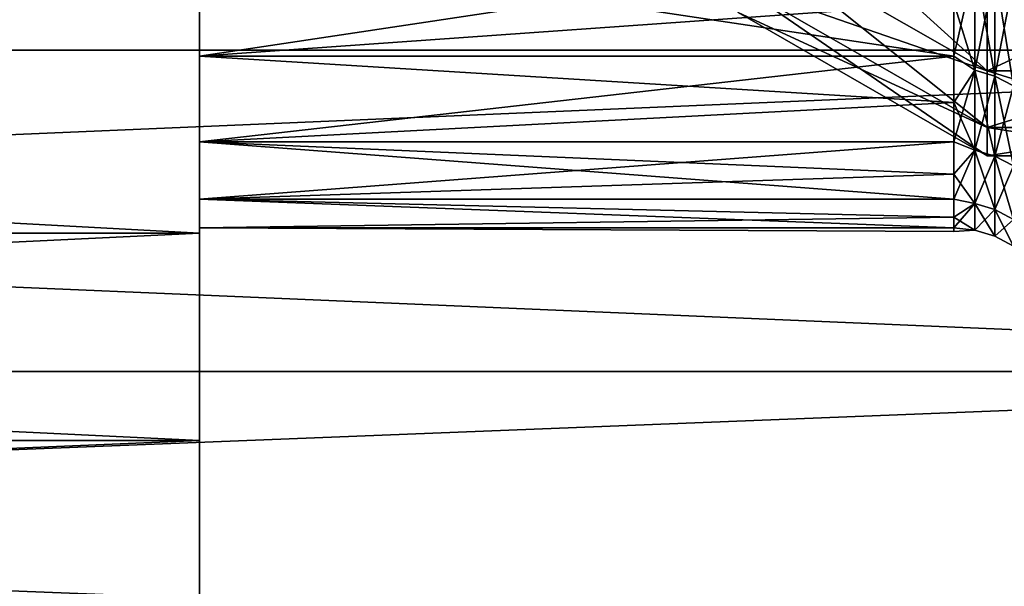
# Model space of a CAD drawing. Header units: metres. Extents: x -17 to 65, y -30 to 30.
# Tile 224 of 256: x 59.5 to 62.2, y -25.5 to -23.9. Entities that reach past the tile are written whole.
import ezdxf

# ---------------------------------------------------------------- set-up
doc = ezdxf.new("R2010")
doc.units = ezdxf.units.M
doc.layers.add('solid_508461', color=7, linetype='CONTINUOUS')

msp = doc.modelspace()

# ---------------------------------------------------------------- linework, layer by layer
at = {"layer": 'solid_508461'}
for points in [[(44, -23.036413, -19.217794), (65, -23.036469, -19.217722), (65, -23.995136, -18.006485)], [(44, -23.995178, -18.006428), (44, -23.036413, -19.217794), (65, -23.995136, -18.006485)], [(44, -23.036413, 19.217794), (44, -23.995178, 18.006428), (65, -23.036469, 19.217722)], [(44, -23.995178, 18.006428), (65, -23.995136, 18.006485), (65, -23.036469, 19.217722)], [(61.5, -23.423998, 4.746193), (62.192822, -24.05265, 3.45832), (62.192822, -23.816002, 4.825772)], [(61.5, -23.423998, 4.746193), (61.5, -23.65674, 3.401268), (62.192822, -24.05265, 3.45832)], [(61.5, -23.423998, -4.746193), (62.192822, -23.816002, -4.825772), (62.192822, -24.05265, -3.45832)], [(61.5, -23.65674, -3.401268), (61.5, -23.423998, -4.746193), (62.192822, -24.05265, -3.45832)], [(61.5, -23.65674, 3.401268), (61.5, -23.812319, 2.04536), (62.192822, -24.05265, 3.45832)], [(61.5, -23.65674, -3.401268), (62.192822, -24.05265, -3.45832), (62.192822, -24.210869, -2.079374)], [(61.5, -23.812319, -2.04536), (61.5, -23.65674, -3.401268), (62.192822, -24.210869, -2.079374)], [(62.099998, -24.012022, 4.865467), (60, -24.012032, 4.865398), (60, -23.69508, 6.228414)], [(60, -23.854815, 12.647047), (60, -23.69508, 6.228414), (60, -24.012032, 4.865398)], [(62.099998, -23.863293, 5.549171), (62.099998, -24.012022, 4.865467), (60, -23.69508, 6.228414)], [(62.099998, -23.695099, -6.228349), (60, -23.69508, -6.228414), (60, -24.012032, -4.865398)], [(60, -23.854815, -12.647047), (60, -24.012032, -4.865398), (60, -23.69508, -6.228414)], [(62.099998, -23.863293, -5.549171), (62.099998, -23.695099, -6.228349), (60, -24.012032, -4.865398)], [(62.15818, -23.755827, -6.015793), (62.099998, -23.863293, -5.549171), (62.099998, -24.012022, -4.865467)], [(62.15818, -24.051151, -4.698002), (62.15818, -23.755827, -6.015793), (62.099998, -24.012022, -4.865467)], [(62.15818, -23.755827, 6.015793), (62.15818, -24.051151, 4.698002), (62.099998, -23.863293, 5.549171)], [(62.214535, -23.772335, -6.019973), (62.15818, -23.755827, -6.015793), (62.15818, -24.051151, -4.698002)], [(62.214535, -24.067863, 4.701267), (62.15818, -24.051151, 4.698002), (62.15818, -23.755827, 6.015793)], [(62.214535, -23.772335, 6.019973), (62.214535, -24.067863, 4.701267), (62.15818, -23.755827, 6.015793)], [(62.214535, -24.067863, -4.701267), (62.214535, -23.772335, -6.019973), (62.15818, -24.051151, -4.698002)], [(62.266476, -23.799192, -6.026774), (62.214535, -23.772335, -6.019973), (62.214535, -24.067863, -4.701267)], [(62.266476, -24.095055, 4.706578), (62.214535, -24.067863, 4.701267), (62.214535, -23.772335, 6.019973)], [(62.266476, -23.799192, 6.026774), (62.266476, -24.095055, 4.706578), (62.214535, -23.772335, 6.019973)], [(61.5, -23.812319, 2.04536), (62.192822, -24.210869, 2.079374), (62.192822, -24.05265, 3.45832)], [(61.5, -23.812319, 2.04536), (61.5, -23.890261, 0.682217), (62.192822, -24.210869, 2.079374)], [(61.5, -23.812319, -2.04536), (62.192822, -24.210869, -2.079374), (62.192822, -24.290085, -0.694107)], [(61.5, -23.890261, -0.682217), (61.5, -23.812319, -2.04536), (62.192822, -24.290085, -0.694107)], [(62.266476, -24.095055, -4.706578), (62.266476, -23.799192, -6.026774), (62.214535, -24.067863, -4.701267)], [(62.700001, -23.816002, 4.825772), (62.192822, -23.816002, 4.825772), (62.192822, -24.05265, 3.45832)], [(62.700001, -23.816002, 4.825772), (62.192822, -24.05265, 3.45832), (62.700001, -24.05265, 3.45832)], [(62.700001, -24.05265, -3.45832), (62.192822, -24.05265, -3.45832), (62.192822, -23.816002, -4.825772)], [(62.700001, -24.05265, -3.45832), (62.192822, -23.816002, -4.825772), (62.700001, -23.816002, -4.825772)], [(60, -23.854815, -12.647047), (48, -23.854815, -12.647047), (48, -24.504576, -11.336921)], [(60, -24.504576, -11.336921), (60, -23.854815, -12.647047), (48, -24.504576, -11.336921)], [(60, -24.504576, 11.336921), (48, -24.504576, 11.336921), (48, -23.854815, 12.647047)], [(60, -23.854815, 12.647047), (60, -24.504576, 11.336921), (48, -23.854815, 12.647047)], [(60, -23.854815, 12.647047), (60, -24.012032, 4.865398), (60, -24.250618, 3.486778)], [(60, -23.854815, 12.647047), (60, -24.250618, 3.486778), (60, -24.410133, 2.096517)], [(60, -23.854815, 12.647047), (60, -24.410133, 2.096517), (60, -24.490004, 0.69972)], [(60, -23.854815, 12.647047), (60, -24.490004, 0.69972), (60, -24.504576, 11.336921)], [(60, -24.504576, -11.336921), (60, -24.012032, -4.865398), (60, -23.854815, -12.647047)], [(62.099998, -24.012022, -4.865467), (62.099998, -23.863293, -5.549171), (60, -24.012032, -4.865398)], [(62.15818, -24.051151, 4.698002), (62.099998, -24.012022, 4.865467), (62.099998, -23.863293, 5.549171)], [(61.5, -23.890261, 0.682217), (62.192822, -24.290085, 0.694107), (62.192822, -24.210869, 2.079374)], [(61.5, -23.890261, -0.682217), (62.192822, -24.290085, -0.694107), (62.192822, -24.290085, 0.694107)], [(61.5, -23.890261, 0.682217), (61.5, -23.890261, -0.682217), (62.192822, -24.290085, 0.694107)], [(44, -23.995178, -18.006428), (65, -23.995136, -18.006485), (65, -24.890348, -16.747257)], [(44, -24.89031, 16.747311), (65, -24.890348, 16.747257), (65, -23.995136, 18.006485)], [(44, -23.995178, 18.006428), (44, -24.89031, 16.747311), (65, -23.995136, 18.006485)], [(44, -24.89031, -16.747311), (44, -23.995178, -18.006428), (65, -24.890348, -16.747257)], [(62.099998, -24.012022, 4.865467), (62.099998, -24.141169, 4.177794), (60, -24.012032, 4.865398)], [(62.099998, -24.012022, -4.865467), (60, -24.012032, -4.865398), (60, -24.250618, -3.486778)], [(62.099998, -24.141169, -4.177794), (62.099998, -24.012022, -4.865467), (60, -24.250618, -3.486778)], [(62.099998, -24.141169, 4.177794), (60, -24.250618, 3.486778), (60, -24.012032, 4.865398)], [(60, -24.504576, -11.336921), (60, -24.250618, -3.486778), (60, -24.012032, -4.865398)], [(62.15818, -24.051151, -4.698002), (62.099998, -24.012022, -4.865467), (62.099998, -24.141169, -4.177794)], [(62.15818, -24.051151, 4.698002), (62.099998, -24.141169, 4.177794), (62.099998, -24.012022, 4.865467)], [(62.15818, -24.051151, -4.698002), (62.099998, -24.141169, -4.177794), (62.099998, -24.250626, -3.486714)], [(62.15818, -24.273434, -3.365944), (62.15818, -24.051151, -4.698002), (62.099998, -24.250626, -3.486714)], [(62.15818, -24.051151, 4.698002), (62.15818, -24.273434, 3.365944), (62.099998, -24.141169, 4.177794)], [(62.214535, -24.067863, -4.701267), (62.15818, -24.051151, -4.698002), (62.15818, -24.273434, -3.365944)], [(62.214535, -24.290298, 3.368283), (62.15818, -24.273434, 3.365944), (62.15818, -24.051151, 4.698002)], [(62.214535, -24.067863, 4.701267), (62.214535, -24.290298, 3.368283), (62.15818, -24.051151, 4.698002)], [(62.700001, -24.05265, 3.45832), (62.192822, -24.05265, 3.45832), (62.192822, -24.210869, 2.079374)], [(62.700001, -24.05265, 3.45832), (62.192822, -24.210869, 2.079374), (62.700001, -24.210869, 2.079374)], [(62.700001, -24.210869, -2.079374), (62.192822, -24.210869, -2.079374), (62.192822, -24.05265, -3.45832)], [(62.700001, -24.210869, -2.079374), (62.192822, -24.05265, -3.45832), (62.700001, -24.05265, -3.45832)], [(62.214535, -24.290298, -3.368283), (62.214535, -24.067863, -4.701267), (62.15818, -24.273434, -3.365944)], [(62.266476, -24.095055, -4.706578), (62.214535, -24.067863, -4.701267), (62.214535, -24.290298, -3.368283)], [(62.266476, -24.317741, 3.372089), (62.214535, -24.290298, 3.368283), (62.214535, -24.067863, 4.701267)], [(62.266476, -24.095055, 4.706578), (62.266476, -24.317741, 3.372089), (62.214535, -24.067863, 4.701267)], [(62.266476, -24.317741, -3.372089), (62.266476, -24.095055, -4.706578), (62.214535, -24.290298, -3.368283)], [(62.099998, -24.141169, 4.177794), (62.099998, -24.250626, 3.486714), (60, -24.250618, 3.486778)], [(62.099998, -24.250626, -3.486714), (62.099998, -24.141169, -4.177794), (60, -24.250618, -3.486778)], [(62.15818, -24.273434, 3.365944), (62.099998, -24.250626, 3.486714), (62.099998, -24.141169, 4.177794)], [(62.700001, -24.210869, 2.079374), (62.192822, -24.210869, 2.079374), (62.192822, -24.290085, 0.694107)], [(62.700001, -24.210869, 2.079374), (62.192822, -24.290085, 0.694107), (62.700001, -24.290085, 0.694107)], [(62.700001, -24.290085, -0.694107), (62.192822, -24.290085, -0.694107), (62.192822, -24.210869, -2.079374)], [(62.700001, -24.290085, -0.694107), (62.192822, -24.210869, -2.079374), (62.700001, -24.210869, -2.079374)], [(62.099998, -24.410128, 2.096588), (60, -24.410133, 2.096517), (60, -24.250618, 3.486778)], [(62.099998, -24.340303, 2.792789), (62.099998, -24.410128, 2.096588), (60, -24.250618, 3.486778)], [(62.099998, -24.250626, 3.486714), (62.099998, -24.340303, 2.792789), (60, -24.250618, 3.486778)], [(62.099998, -24.250626, -3.486714), (60, -24.250618, -3.486778), (60, -24.410133, -2.096517)], [(60, -24.504576, -11.336921), (60, -24.410133, -2.096517), (60, -24.250618, -3.486778)], [(62.099998, -24.340303, -2.792789), (62.099998, -24.250626, -3.486714), (60, -24.410133, -2.096517)], [(62.15818, -24.273434, -3.365944), (62.099998, -24.250626, -3.486714), (62.099998, -24.340303, -2.792789)], [(62.15818, -24.273434, 3.365944), (62.099998, -24.340303, 2.792789), (62.099998, -24.250626, 3.486714)], [(62.15818, -24.273434, -3.365944), (62.099998, -24.340303, -2.792789), (62.099998, -24.410128, -2.096588)], [(62.15818, -24.421997, -2.023664), (62.15818, -24.273434, -3.365944), (62.099998, -24.410128, -2.096588)], [(62.15818, -24.273434, 3.365944), (62.15818, -24.421997, 2.023664), (62.099998, -24.340303, 2.792789)], [(62.214535, -24.290298, -3.368283), (62.15818, -24.273434, -3.365944), (62.15818, -24.421997, -2.023664)], [(62.214535, -24.438967, 2.02507), (62.15818, -24.421997, 2.023664), (62.15818, -24.273434, 3.365944)], [(62.214535, -24.290298, 3.368283), (62.214535, -24.438967, 2.02507), (62.15818, -24.273434, 3.365944)], [(62.214535, -24.438967, -2.02507), (62.214535, -24.290298, -3.368283), (62.15818, -24.421997, -2.023664)], [(62.700001, -24.290085, 0.694107), (62.192822, -24.290085, 0.694107), (62.192822, -24.290085, -0.694107)], [(62.700001, -24.290085, 0.694107), (62.192822, -24.290085, -0.694107), (62.700001, -24.290085, -0.694107)], [(62.266476, -24.317741, -3.372089), (62.214535, -24.290298, -3.368283), (62.214535, -24.438967, -2.02507)], [(62.266476, -24.466576, 2.027358), (62.214535, -24.438967, 2.02507), (62.214535, -24.290298, 3.368283)], [(62.266476, -24.317741, 3.372089), (62.266476, -24.466576, 2.027358), (62.214535, -24.290298, 3.368283)], [(62.266476, -24.466576, -2.027358), (62.266476, -24.317741, -3.372089), (62.214535, -24.438967, -2.02507)], [(62.099998, -24.410128, -2.096588), (62.099998, -24.340303, -2.792789), (60, -24.410133, -2.096517)], [(62.15818, -24.421997, 2.023664), (62.099998, -24.410128, 2.096588), (62.099998, -24.340303, 2.792789)], [(62.099998, -24.410128, 2.096588), (62.099998, -24.460043, 1.398676), (60, -24.410133, 2.096517)], [(62.099998, -24.460043, -1.398676), (62.099998, -24.410128, -2.096588), (60, -24.410133, -2.096517)], [(62.099998, -24.490009, 0.699623), (60, -24.490004, 0.69972), (60, -24.410133, 2.096517)], [(62.099998, -24.460043, 1.398676), (62.099998, -24.490009, 0.699623), (60, -24.410133, 2.096517)], [(62.099998, -24.460043, -1.398676), (60, -24.410133, -2.096517), (60, -24.490004, -0.69972)], [(60, -24.504576, -11.336921), (60, -24.490004, -0.69972), (60, -24.410133, -2.096517)], [(62.15818, -24.421997, -2.023664), (62.099998, -24.410128, -2.096588), (62.099998, -24.460043, -1.398676)], [(62.15818, -24.421997, 2.023664), (62.099998, -24.460043, 1.398676), (62.099998, -24.410128, 2.096588)], [(62.15818, -24.421997, -2.023664), (62.099998, -24.460043, -1.398676), (62.099998, -24.490009, -0.699623)], [(62.15818, -24.496391, -0.675238), (62.15818, -24.421997, -2.023664), (62.099998, -24.490009, -0.699623)], [(62.15818, -24.421997, 2.023664), (62.15818, -24.496391, 0.675238), (62.099998, -24.460043, 1.398676)], [(62.214535, -24.438967, -2.02507), (62.15818, -24.421997, -2.023664), (62.15818, -24.496391, -0.675238)], [(62.214535, -24.513412, 0.675708), (62.15818, -24.496391, 0.675238), (62.15818, -24.421997, 2.023664)], [(62.214535, -24.438967, 2.02507), (62.214535, -24.513412, 0.675708), (62.15818, -24.421997, 2.023664)], [(62.214535, -24.513412, -0.675708), (62.214535, -24.438967, -2.02507), (62.15818, -24.496391, -0.675238)], [(62.266476, -24.466576, -2.027358), (62.214535, -24.438967, -2.02507), (62.214535, -24.513412, -0.675708)], [(62.266476, -24.541107, 0.676471), (62.214535, -24.513412, 0.675708), (62.214535, -24.438967, 2.02507)], [(62.266476, -24.466576, 2.027358), (62.266476, -24.541107, 0.676471), (62.214535, -24.438967, 2.02507)], [(62.099998, -24.490009, -0.699623), (62.099998, -24.460043, -1.398676), (60, -24.490004, -0.69972)], [(62.15818, -24.496391, 0.675238), (62.099998, -24.490009, 0.699623), (62.099998, -24.460043, 1.398676)], [(62.266476, -24.541107, -0.676471), (62.266476, -24.466576, -2.027358), (62.214535, -24.513412, -0.675708)], [(62.099998, -24.490009, -0.699623), (60, -24.490004, -0.69972), (60, -24.490004, 0.69972)], [(60, -24.504576, -11.336921), (60, -24.490004, 0.69972), (60, -24.490004, -0.69972)], [(62.099998, -24.5), (62.099998, -24.490009, -0.699623), (60, -24.490004, 0.69972)], [(62.099998, -24.490009, 0.699623), (62.099998, -24.5), (60, -24.490004, 0.69972)], [(60, -24.504576, 11.336921), (60, -24.490004, 0.69972), (60, -24.504576, -11.336921)], [(62.15818, -24.496391, -0.675238), (62.099998, -24.490009, -0.699623), (62.099998, -24.5)], [(62.15818, -24.496391, 0.675238), (62.099998, -24.5), (62.099998, -24.490009, 0.699623)], [(62.15818, -24.496391, 0.675238), (62.15818, -24.496391, -0.675238), (62.099998, -24.5)], [(62.214535, -24.513412, -0.675708), (62.15818, -24.496391, -0.675238), (62.15818, -24.496391, 0.675238)], [(62.214535, -24.513412, 0.675708), (62.214535, -24.513412, -0.675708), (62.15818, -24.496391, 0.675238)], [(60, -24.504576, -11.336921), (48, -24.504576, -11.336921), (48, -25.082329, -9.993826)], [(60, -25.082329, -9.993826), (60, -24.504576, -11.336921), (48, -25.082329, -9.993826)], [(60, -25.082329, 9.993826), (48, -25.082329, 9.993826), (48, -24.504576, 11.336921)], [(60, -24.504576, 11.336921), (60, -25.082329, 9.993826), (48, -24.504576, 11.336921)], [(60, -24.504576, 11.336921), (60, -24.504576, -11.336921), (60, -25.082329, -9.993826)], [(60, -24.504576, 11.336921), (60, -25.082329, -9.993826), (60, -25.082329, 9.993826)], [(62.266476, -24.541107, -0.676471), (62.214535, -24.513412, -0.675708), (62.214535, -24.513412, 0.675708)], [(62.266476, -24.541107, 0.676471), (62.266476, -24.541107, -0.676471), (62.214535, -24.513412, 0.675708)], [(44, -24.89031, -16.747311), (65, -24.890348, -16.747257), (65, -25.719387, -15.443868)], [(44, -25.719439, -15.443784), (44, -24.89031, -16.747311), (65, -25.719387, -15.443868)], [(44, -24.89031, 16.747311), (44, -25.719439, 15.443784), (65, -24.890348, 16.747257)], [(44, -25.719439, 15.443784), (65, -25.719387, 15.443868), (65, -24.890348, 16.747257)], [(60, -25.082329, -9.993826), (48, -25.082329, -9.993826), (48, -25.586639, -8.621131)], [(60, -25.586639, -8.621131), (60, -25.082329, -9.993826), (48, -25.586639, -8.621131)], [(60, -25.586639, 8.621131), (48, -25.586639, 8.621131), (48, -25.082329, 9.993826)], [(60, -25.082329, 9.993826), (60, -25.586639, 8.621131), (48, -25.082329, 9.993826)], [(60, -25.082329, 9.993826), (60, -25.082329, -9.993826), (60, -25.586639, -8.621131)], [(60, -25.082329, 9.993826), (60, -25.586639, -8.621131), (60, -25.586639, 8.621131)]]:
    msp.add_3dface(points, dxfattribs=at)

doc.saveas('drawing.dxf')
